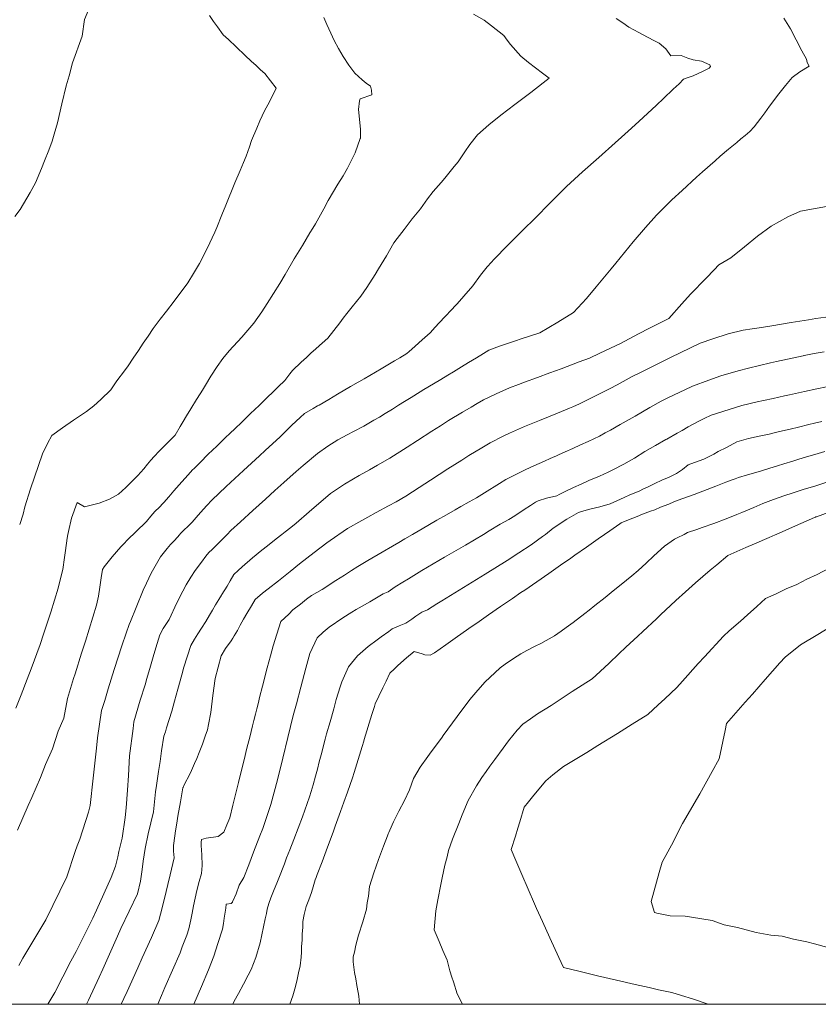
# Model space of a CAD drawing. Header units: inches. Extents: x 11351264 to 11356330, y 6702313 to 6706468.
# Tile 3 of 160: x 11351765 to 11352082, y 6702313 to 6702705. Entities that reach past the tile are written whole.
import ezdxf

# ---------------------------------------------------------------- set-up
doc = ezdxf.new("R2010")
doc.units = ezdxf.units.IN
doc.header["$MEASUREMENT"] = 0
doc.layers.add('Shumate_Contours_clip1', color=7, linetype='Continuous', lineweight=0)
doc.layers.add('Shumate_Parcels_clip1', color=7, linetype='Continuous', lineweight=0)

msp = doc.modelspace()

# ---------------------------------------------------------------- linework, layer by layer
at = {"layer": 'Shumate_Contours_clip1'}
for points, elevation in [([(11351763.27, 6702626.37), (11351765.32, 6702629.08), (11351769.34, 6702635.83), (11351771.49, 6702639.77), (11351773.77, 6702645.37), (11351774.99, 6702648.41), (11351776.73, 6702652.68), (11351778.01, 6702656.27), (11351778.85, 6702659.01), (11351780.18, 6702663.57), (11351781.96, 6702671.08), (11351783.58, 6702678.33), (11351784.79, 6702682.28), (11351786.16, 6702687.38), (11351790.04, 6702697.97), (11351790.91, 6702704.65), (11351792.7, 6702708.73), (11351792.57, 6702712.64), (11351788.78, 6702722.91), (11351787.9, 6702726.34), (11351780.42, 6702734.05), (11351773.75, 6702741.99), (11351766.44, 6702750.84), (11351764.89, 6702758.41)], 1382), ([(11351764.24, 6702382.46), (11351768.59, 6702392.23), (11351769.93, 6702395.47), (11351773.4, 6702403.37), (11351775.45, 6702408.53), (11351778.14, 6702414.74), (11351780.48, 6702421.71), (11351782.65, 6702426.88), (11351784.18, 6702434.82), (11351786.6, 6702442.68), (11351787.21, 6702444.62), (11351789.75, 6702452.8), (11351791.25, 6702457.55), (11351792.73, 6702462.33), (11351795.7, 6702471.89), (11351796.46, 6702475.41), (11351797.01, 6702479.07), (11351797.55, 6702482.77), (11351798, 6702486.05), (11351798.67, 6702487.07), (11351801.85, 6702491.1), (11351805.38, 6702495.07), (11351809.2, 6702499.05), (11351810.19, 6702500), (11351813.03, 6702502.7), (11351813.76, 6702503.33), (11351815.5, 6702505.11), (11351817.29, 6702507.22), (11351818.88, 6702509.05), (11351819.29, 6702509.43), (11351820.33, 6702510.45), (11351822.39, 6702512.71), (11351824.41, 6702514.94), (11351826.47, 6702517.25), (11351829.56, 6702520.85), (11351832.07, 6702523.72), (11351833.85, 6702525.63), (11351834.45, 6702526.23), (11351836.83, 6702528.6), (11351840.11, 6702531.84), (11351841.75, 6702533.44), (11351843.46, 6702535.09), (11351844.98, 6702536.55), (11351846.85, 6702538.35), (11351848.76, 6702540.18), (11351850.61, 6702541.94), (11351853.41, 6702544.64), (11351854.96, 6702546.13), (11351856.93, 6702548.03), (11351860.25, 6702551.23), (11351863.05, 6702553.94), (11351866.24, 6702557.04), (11351867.86, 6702558.58), (11351870.55, 6702561.18), (11351872.5, 6702563.8), (11351873.57, 6702565.15), (11351877.01, 6702568.46), (11351879.14, 6702570.34), (11351881.01, 6702572.1), (11351882.67, 6702573.66), (11351884.32, 6702575.07), (11351885.35, 6702575.98), (11351887.57, 6702578.03), (11351889.94, 6702581.07), (11351892.31, 6702584.08), (11351893.68, 6702585.86), (11351895.15, 6702587.74), (11351897.24, 6702590.4), (11351898.94, 6702592.49), (11351900.73, 6702594.66), (11351903.15, 6702598.07), (11351906.41, 6702603.23), (11351907.78, 6702605.47), (11351909.8, 6702608.93), (11351910.85, 6702610.75), (11351913.85, 6702615.91), (11351915.17, 6702617.65), (11351917.86, 6702621.2), (11351921.1, 6702625.34), (11351922.43, 6702626.96), (11351924.43, 6702629.43), (11351927.22, 6702633.4), (11351929.5, 6702636.28), (11351932.56, 6702639.87), (11351934.1, 6702641.58), (11351937.8, 6702646.25), (11351939.39, 6702648.09), (11351942.09, 6702652.08), (11351943.97, 6702655.01), (11351947.02, 6702658.74), (11351951.61, 6702662.79), (11351956.35, 6702666.55), (11351961.92, 6702670.9), (11351968.27, 6702675.58), (11351973.13, 6702679.48), (11351975.54, 6702681.31), (11351972.85, 6702683.32), (11351970.16, 6702685.43), (11351967.37, 6702687.57), (11351964.27, 6702690.1), (11351960.19, 6702694.64), (11351958.81, 6702696.36), (11351957.47, 6702698.33), (11351952.63, 6702702.11), (11351949.65, 6702704.34), (11351945.41, 6702706.72)], 1388), ([(11351765.16, 6702503.87), (11351766.48, 6702508.02), (11351767.24, 6702511), (11351769.46, 6702518.14), (11351774.21, 6702532.01), (11351776.25, 6702536.08), (11351777.96, 6702539.29), (11351782.21, 6702542.28), (11351786.51, 6702545.33), (11351791.77, 6702548.87), (11351794.65, 6702551.05), (11351797.38, 6702553.56), (11351801.31, 6702557.41), (11351803.81, 6702561.08), (11351806.79, 6702565), (11351808.22, 6702566.93), (11351810.29, 6702569.98), (11351812.33, 6702573.06), (11351814.23, 6702575.94), (11351816.17, 6702578.81), (11351818.2, 6702581.88), (11351821.02, 6702585.58), (11351823.5, 6702588.73), (11351826.54, 6702592.65), (11351832.03, 6702599.91), (11351834.23, 6702603.63), (11351836.58, 6702607.62), (11351839.59, 6702613.55), (11351842.68, 6702620.1), (11351843.5, 6702622.02), (11351845.51, 6702626.94), (11351847.1, 6702630.87), (11351850.7, 6702639.73), (11351852.74, 6702644.62), (11351854.13, 6702647.84), (11351855.1, 6702650.31), (11351856.42, 6702654.02), (11351857.33, 6702656.52), (11351859.38, 6702661.47), (11351860.59, 6702664.4), (11351861.54, 6702666.38), (11351862.56, 6702668.64), (11351864.24, 6702671.68), (11351867.11, 6702677.37), (11351862.52, 6702683.19), (11351860.89, 6702684.63), (11351859.13, 6702686.29), (11351857.11, 6702688.07), (11351854.7, 6702690.38), (11351851.13, 6702693.72), (11351848.15, 6702696.64), (11351845.95, 6702698.51), (11351843.8, 6702701.68), (11351842.14, 6702703.88), (11351840.55, 6702706.17)], 1384), ([(11351763.58, 6702430.91), (11351765.76, 6702436.17), (11351768.08, 6702442.39), (11351769.76, 6702446.59), (11351773.34, 6702456.24), (11351774.67, 6702460.27), (11351777.6, 6702469.1), (11351780.46, 6702478.62), (11351781.53, 6702482.96), (11351782.33, 6702486.05), (11351782.98, 6702490.81), (11351783.42, 6702493.57), (11351784.09, 6702498.52), (11351784.34, 6702500), (11351784.52, 6702501.09), (11351785.79, 6702506.48), (11351787.98, 6702512.67), (11351790.97, 6702510.94), (11351796.71, 6702512.42), (11351800.91, 6702513.92), (11351804.39, 6702515.91), (11351807.3, 6702518.6), (11351808.81, 6702520.04), (11351812.05, 6702523.4), (11351814.45, 6702526.02), (11351815.98, 6702527.94), (11351817.33, 6702529.54), (11351818.57, 6702530.93), (11351820.62, 6702533.1), (11351823.48, 6702535.99), (11351826.92, 6702539.46), (11351828.86, 6702542.9), (11351830.07, 6702544.81), (11351831.45, 6702547.17), (11351833.11, 6702549.89), (11351835.38, 6702553.56), (11351836.83, 6702555.79), (11351837.82, 6702557.35), (11351838.99, 6702559.36), (11351841.17, 6702562.87), (11351843.57, 6702566.65), (11351845.94, 6702569.84), (11351848.37, 6702572.91), (11351853.41, 6702578.42), (11351858.24, 6702584), (11351861.36, 6702588.42), (11351863.52, 6702591.74), (11351868.47, 6702599.75), (11351870.62, 6702603.3), (11351874.25, 6702609.47), (11351877.55, 6702614.86), (11351880.49, 6702619.79), (11351881.63, 6702621.67), (11351882.67, 6702623.41), (11351885.95, 6702629.4), (11351887.68, 6702632.7), (11351891.58, 6702639.12), (11351893.66, 6702642.53), (11351895.47, 6702645.53), (11351898.44, 6702651.66), (11351900.49, 6702657.28), (11351900.51, 6702657.52), (11351900.52, 6702657.64), (11351900.62, 6702660.93), (11351900.12, 6702664.98), (11351899.79, 6702668.89), (11351900.18, 6702672.25), (11351900.46, 6702673.13), (11351905.03, 6702674.66), (11351904.9, 6702676.5), (11351904.58, 6702678.07), (11351902.87, 6702679.36), (11351901.17, 6702680.69), (11351898.38, 6702683.25), (11351897.96, 6702683.81), (11351895.89, 6702686.52), (11351893.66, 6702689.87), (11351891.81, 6702693.08), (11351890.12, 6702696.23), (11351888.78, 6702699.24), (11351887.23, 6702702.67), (11351885.96, 6702705.39)], 1386), ([(11351764.8, 6702328.66), (11351766.47, 6702331.52), (11351775.52, 6702346.84), (11351783.94, 6702363.93), (11351787.14, 6702373.89), (11351788.05, 6702376.25), (11351789.08, 6702378.9), (11351792.44, 6702389.6), (11351793.22, 6702392.23), (11351794.39, 6702403.11), (11351795.65, 6702415.02), (11351796.12, 6702419.08), (11351797.71, 6702430), (11351798.93, 6702434.02), (11351800.25, 6702438.61), (11351802.71, 6702446.34), (11351805.71, 6702455.69), (11351807.48, 6702460.74), (11351808.65, 6702464.2), (11351809.21, 6702465.33), (11351811.43, 6702470.97), (11351814.24, 6702477.8), (11351815.55, 6702480.55), (11351817.4, 6702484.52), (11351821.11, 6702491.03), (11351823.7, 6702494.34), (11351825.14, 6702495.98), (11351826.62, 6702497.59), (11351828.81, 6702500), (11351828.94, 6702500.14), (11351829.73, 6702501.02), (11351829.88, 6702501.17), (11351832.64, 6702503.8), (11351833.66, 6702504.84), (11351836.12, 6702507.64), (11351838.13, 6702509.99), (11351839.49, 6702511.53), (11351841.57, 6702513.64), (11351847.23, 6702519.03), (11351854.09, 6702525.44), (11351860.39, 6702531.21), (11351862.69, 6702533.31), (11351868.64, 6702538.81), (11351871.28, 6702541.37), (11351873.31, 6702543.36), (11351876.66, 6702546.46), (11351878.36, 6702547.99), (11351881.78, 6702550.08), (11351883.55, 6702551.02), (11351883.79, 6702551.16), (11351884.13, 6702551.36), (11351887.97, 6702553.62), (11351891.44, 6702555.67), (11351896.64, 6702558.73), (11351899.62, 6702560.48), (11351899.69, 6702560.52), (11351899.95, 6702560.68), (11351901.97, 6702561.86), (11351904.23, 6702563.19), (11351906.48, 6702564.51), (11351908.74, 6702565.83), (11351910.78, 6702567.04), (11351914.09, 6702569), (11351916.15, 6702570.21), (11351918.92, 6702571.84), (11351919.16, 6702572.03), (11351919.83, 6702572.58), (11351922.32, 6702574.75), (11351925.08, 6702577.26), (11351928.23, 6702580.12), (11351930.26, 6702582.35), (11351931.81, 6702584.08), (11351934.22, 6702586.63), (11351936.71, 6702589.23), (11351938.34, 6702590.96), (11351938.93, 6702591.67), (11351941.65, 6702594.63), (11351945.2, 6702598.72), (11351948.31, 6702603.04), (11351950.91, 6702606.37), (11351952.58, 6702608.24), (11351953.49, 6702609.2), (11351959.16, 6702614.94), (11351964.87, 6702620.64), (11351970.22, 6702625.97), (11351975.68, 6702631.56), (11351976.2, 6702632.09), (11351976.27, 6702632.18), (11351982.43, 6702638.25), (11351988.72, 6702644.04), (11351995.21, 6702649.81), (11352001.7, 6702655.59), (11352004.27, 6702657.84), (11352008.22, 6702661.4), (11352011.31, 6702664.25), (11352014.61, 6702667.26), (11352018.14, 6702670.6), (11352020.92, 6702673.17), (11352024.82, 6702676.9), (11352027.18, 6702679.12), (11352028.87, 6702680.95), (11352030.77, 6702681.58), (11352032.72, 6702682.29), (11352036.77, 6702684.03), (11352039.13, 6702685.31), (11352039.66, 6702685.9), (11352039.33, 6702686.62), (11352036.06, 6702688.08), (11352032.76, 6702688.62), (11352030.57, 6702689.3), (11352027.98, 6702690.34), (11352023.93, 6702690.25), (11352021.84, 6702692.95), (11352019.25, 6702695.18), (11352017.34, 6702696.13), (11352014.55, 6702697.61), (11352011.11, 6702699.44), (11352007.22, 6702701.62), (11352004.82, 6702703.26), (11352002.2, 6702705.04)], 1390), ([(11351776.38, 6702313.21), (11351779.16, 6702317.92), (11351785.46, 6702330.31), (11351787.57, 6702334.15), (11351794.16, 6702347.42), (11351795.74, 6702350.67), (11351801.47, 6702363.61), (11351803.19, 6702368.1), (11351804.12, 6702371.84), (11351804.49, 6702374), (11351805.94, 6702379.3), (11351807.06, 6702387.4), (11351807.53, 6702391.34), (11351807.99, 6702398.26), (11351808.37, 6702404.11), (11351808.75, 6702412.03), (11351810.21, 6702422.79), (11351810.56, 6702425.43), (11351813.03, 6702434.06), (11351814.97, 6702440.25), (11351815.66, 6702442.66), (11351817.12, 6702447.58), (11351818.15, 6702451.37), (11351819.25, 6702454.93), (11351820.88, 6702460), (11351822.23, 6702462.59), (11351824.56, 6702466.18), (11351827.63, 6702472.72), (11351829.96, 6702477.45), (11351831.31, 6702479.97), (11351833.16, 6702483), (11351834.86, 6702485.58), (11351836.99, 6702488.48), (11351839.57, 6702491.8), (11351840.58, 6702493), (11351841.33, 6702493.72), (11351841.64, 6702494.03), (11351842.17, 6702494.53), (11351844.5, 6702496.83), (11351846.93, 6702499.24), (11351847.65, 6702500), (11351849.08, 6702501.5), (11351852.87, 6702504.99), (11351857.78, 6702509.46), (11351862.78, 6702513.97), (11351866.51, 6702517.37), (11351870.11, 6702520.57), (11351875.06, 6702524.92), (11351877.83, 6702527.3), (11351883.49, 6702532.14), (11351887.56, 6702535.08), (11351891.61, 6702537.62), (11351895.25, 6702539.58), (11351897.85, 6702540.87), (11351901.9, 6702542.97), (11351905.93, 6702545.38), (11351908.06, 6702546.64), (11351910.42, 6702548.09), (11351913.22, 6702549.8), (11351915.62, 6702551.29), (11351918.06, 6702552.8), (11351920.72, 6702554.44), (11351924.28, 6702556.64), (11351925.73, 6702557.51), (11351929.55, 6702559.83), (11351932.43, 6702561.57), (11351935.32, 6702563.3), (11351937.48, 6702564.61), (11351940.71, 6702566.55), (11351943.45, 6702568.27), (11351946.66, 6702570.22), (11351949.48, 6702571.91), (11351951.59, 6702573.18), (11351955.8, 6702574.86), (11351962.2, 6702576.97), (11351964.37, 6702577.7), (11351971.83, 6702580.14), (11351979, 6702584.37), (11351985.18, 6702588.19), (11351990.33, 6702593.68), (11351994.21, 6702598.41), (11352000.11, 6702605.56), (11352002.08, 6702607.83), (11352008.88, 6702616.25), (11352013.84, 6702621.94), (11352018.18, 6702626.87), (11352022.05, 6702630.74), (11352024.33, 6702632.95), (11352028.33, 6702636.67), (11352034.11, 6702641.91), (11352036.52, 6702644.07), (11352041.44, 6702648.4), (11352043.52, 6702650.27), (11352046.81, 6702653.03), (11352050.1, 6702655.75), (11352051.72, 6702657.15), (11352053.38, 6702658.58), (11352055.22, 6702660.15), (11352056.98, 6702662.02), (11352058.3, 6702663.65), (11352059.59, 6702665.35), (11352061.18, 6702667.6), (11352063.12, 6702670.2), (11352066.84, 6702675.06), (11352069.41, 6702678.43), (11352072.07, 6702681.57), (11352075.19, 6702683.82), (11352078.9, 6702686.02), (11352078.06, 6702687.58), (11352077.72, 6702688.83), (11352075.89, 6702692.13), (11352073.67, 6702696.5), (11352071.38, 6702700.87), (11352068.73, 6702705.21)], 1392), ([(11351791.71, 6702313.21), (11351792.52, 6702314.92), (11351796.8, 6702324.01), (11351798.23, 6702327.23), (11351804.04, 6702340.25), (11351805.39, 6702343.32), (11351811.95, 6702357.1), (11351813.17, 6702362.2), (11351813.83, 6702366.85), (11351814.23, 6702370.15), (11351814.95, 6702375.15), (11351816.17, 6702380.97), (11351817.33, 6702385.34), (11351818.28, 6702389.73), (11351819.18, 6702397.65), (11351819.5, 6702400.22), (11351820.31, 6702405.77), (11351820.93, 6702409.78), (11351821.46, 6702413.9), (11351822.46, 6702419.76), (11351823.14, 6702421.47), (11351823.54, 6702423.11), (11351825.55, 6702429.7), (11351826.61, 6702433.72), (11351827.93, 6702438.45), (11351829.55, 6702444.22), (11351830.41, 6702447.16), (11351833.18, 6702455.78), (11351834.62, 6702458.29), (11351835.94, 6702460.52), (11351837.4, 6702462.68), (11351839.09, 6702465.4), (11351840.54, 6702467.84), (11351841.77, 6702469.92), (11351843, 6702472), (11351844.23, 6702474.09), (11351845.28, 6702475.83), (11351845.47, 6702476.16), (11351847.55, 6702479.36), (11351848.84, 6702481.59), (11351850.19, 6702483.99), (11351851.93, 6702485.62), (11351853.56, 6702487.12), (11351857.71, 6702490.63), (11351861.36, 6702493.73), (11351863.59, 6702495.48), (11351867.1, 6702498.24), (11351869.33, 6702500), (11351870.64, 6702501.03), (11351872.84, 6702502.75), (11351874.99, 6702504.46), (11351880.22, 6702509), (11351888.64, 6702516.24), (11351894.24, 6702519.95), (11351897.83, 6702522.03), (11351900.09, 6702523.33), (11351904.14, 6702525.63), (11351907.32, 6702527.44), (11351912.24, 6702530.29), (11351919.11, 6702534.67), (11351923.18, 6702537.28), (11351928.97, 6702541.03), (11351932.36, 6702543.18), (11351935.58, 6702545.21), (11351941.1, 6702548.56), (11351944.53, 6702550.54), (11351946.91, 6702551.98), (11351949.45, 6702553.44), (11351954.43, 6702555.79), (11351959.83, 6702558.23), (11351963.36, 6702559.62), (11351965.78, 6702560.47), (11351970.87, 6702562.36), (11351975.83, 6702564.18), (11351980.36, 6702565.83), (11351987.4, 6702568.56), (11351991.59, 6702570.01), (11351995.64, 6702572.03), (11352003.84, 6702575.88), (11352011.05, 6702579.64), (11352015.41, 6702581.89), (11352018.3, 6702583.39), (11352023.04, 6702585.84), (11352028.24, 6702591.64), (11352031.72, 6702595.47), (11352037.86, 6702601.82), (11352041.03, 6702605.16), (11352042.9, 6702607.06), (11352047.68, 6702609.93), (11352053.13, 6702614.25), (11352058.31, 6702618.55), (11352063.71, 6702622.51), (11352070.31, 6702626.18), (11352075.36, 6702628.43), (11352085.68, 6702630.35)], 1394), ([(11351805.5, 6702313.21), (11351806.51, 6702315.46), (11351807.86, 6702318.31), (11351812.08, 6702327.68), (11351813.83, 6702331.62), (11351817.51, 6702339.81), (11351820.41, 6702346.48), (11351821.76, 6702351.56), (11351823.36, 6702358.04), (11351823.99, 6702360.85), (11351824.97, 6702364.68), (11351826.48, 6702371.38), (11351826.31, 6702374.02), (11351826.21, 6702376.38), (11351826.82, 6702380.18), (11351827.13, 6702382.16), (11351827.62, 6702385.16), (11351828.06, 6702387.95), (11351829.01, 6702393.74), (11351829.96, 6702399.27), (11351830.07, 6702399.35), (11351830.31, 6702399.96), (11351833.02, 6702405.26), (11351834.64, 6702408.92), (11351835.57, 6702410.96), (11351836.48, 6702413.36), (11351837.84, 6702416.65), (11351838.9, 6702419.75), (11351839.79, 6702422.32), (11351840.17, 6702424.44), (11351841.14, 6702429.18), (11351841.58, 6702433.66), (11351841.96, 6702436.01), (11351842.88, 6702442.76), (11351845.15, 6702451.66), (11351846.89, 6702454.64), (11351849.14, 6702457.67), (11351849.88, 6702458.7), (11351850.42, 6702459.61), (11351851.66, 6702461.85), (11351852.79, 6702463.91), (11351854.15, 6702466.34), (11351855.47, 6702468.57), (11351857.24, 6702471.61), (11351858.76, 6702474.15), (11351861.66, 6702476.56), (11351863.89, 6702478.35), (11351868.03, 6702481.52), (11351872.6, 6702485.24), (11351876.35, 6702488.3), (11351882.17, 6702492.78), (11351887.2, 6702496.68), (11351891.54, 6702499.69), (11351892, 6702500), (11351895.41, 6702502.3), (11351901.13, 6702505.49), (11351903.52, 6702506.8), (11351906.86, 6702508.65), (11351911.72, 6702511.29), (11351914.73, 6702512.94), (11351918.55, 6702515.18), (11351923.91, 6702518.63), (11351928.36, 6702521.51), (11351935.25, 6702526), (11351940.8, 6702529.53), (11351943.64, 6702531.33), (11351948.81, 6702534.43), (11351952.11, 6702536.43), (11351957.21, 6702539.02), (11351959.79, 6702540.17), (11351965.69, 6702542.82), (11351971.71, 6702545.3), (11351978.83, 6702548.16), (11351983.55, 6702550.18), (11351984.88, 6702550.74), (11351987.59, 6702551.84), (11351992.91, 6702554.49), (11351999.8, 6702557.98), (11352002.54, 6702559.48), (11352008.55, 6702562.74), (11352012.09, 6702564.5), (11352016.55, 6702566.74), (11352024.07, 6702570.41), (11352031.42, 6702573.95), (11352035.52, 6702576.03), (11352040.51, 6702577.69), (11352046.71, 6702579.69), (11352052.58, 6702581.19), (11352056.21, 6702581.72), (11352058.97, 6702582.13), (11352063.96, 6702582.91), (11352071.68, 6702584.17), (11352078.58, 6702585.3), (11352081.47, 6702585.74), (11352085.5, 6702586.37)], 1396), ([(11351820.11, 6702313.21), (11351821.56, 6702316.76), (11351822.83, 6702319.83), (11351828.93, 6702333.71), (11351829.77, 6702336.05), (11351831.52, 6702340.75), (11351832.37, 6702343.25), (11351833.18, 6702346.8), (11351833.74, 6702349.43), (11351834.24, 6702352.29), (11351835.61, 6702358.45), (11351836.48, 6702362.01), (11351837.34, 6702365.18), (11351837.63, 6702368.39), (11351837.48, 6702372.65), (11351837.32, 6702376.37), (11351837.26, 6702377.58), (11351837.45, 6702378.78), (11351839.3, 6702379.26), (11351843.96, 6702379.85), (11351846.25, 6702381.61), (11351847.47, 6702384.51), (11351848.59, 6702387.33), (11351849.86, 6702392.35), (11351850.87, 6702396.56), (11351852.09, 6702401.36), (11351853.16, 6702405.78), (11351854.32, 6702410.36), (11351855.44, 6702415), (11351856.54, 6702419.37), (11351857.63, 6702423.93), (11351858.17, 6702426.07), (11351858.81, 6702428.55), (11351859.33, 6702430.6), (11351860, 6702433.16), (11351860.5, 6702435.13), (11351861.67, 6702439.66), (11351863.48, 6702446.93), (11351864.76, 6702451.76), (11351865.87, 6702455.73), (11351867.31, 6702460.36), (11351868.92, 6702465.37), (11351872.04, 6702468.3), (11351873.68, 6702469.97), (11351876.68, 6702472.26), (11351879.14, 6702474.24), (11351881.15, 6702475.66), (11351885.4, 6702478.04), (11351890.73, 6702481.68), (11351894.24, 6702483.83), (11351897.02, 6702485.63), (11351899.55, 6702487.21), (11351903.52, 6702489.66), (11351909.15, 6702492.98), (11351913.31, 6702495.34), (11351915.76, 6702496.79), (11351918.12, 6702498.17), (11351921.27, 6702500), (11351921.92, 6702500.38), (11351925.08, 6702502.22), (11351930.96, 6702505.59), (11351934.7, 6702507.76), (11351938.14, 6702509.74), (11351940.5, 6702511.07), (11351943.76, 6702512.93), (11351946.66, 6702514.52), (11351949.82, 6702516.53), (11351955.8, 6702520.21), (11351958.25, 6702521.74), (11351963.34, 6702524.36), (11351965.53, 6702525.4), (11351968.5, 6702526.78), (11351972.49, 6702528.57), (11351977.14, 6702530.64), (11351978.14, 6702531.09), (11351978.68, 6702531.35), (11351979.23, 6702531.6), (11351981.88, 6702532.84), (11351984.92, 6702534.17), (11351987.96, 6702535.53), (11351991, 6702536.87), (11351995.53, 6702539.08), (11351997.72, 6702540.29), (11351999.84, 6702541.43), (11352003.68, 6702543.66), (11352009.67, 6702547.01), (11352012.65, 6702548.74), (11352015.52, 6702550.41), (11352020.02, 6702552.93), (11352022.88, 6702554.38), (11352029.41, 6702557.49), (11352032.43, 6702558.87), (11352038.95, 6702561.3), (11352043.7, 6702562.96), (11352050.62, 6702564.96), (11352054.79, 6702566.1), (11352063.41, 6702568.15), (11352065.79, 6702568.7), (11352076.41, 6702571), (11352076.69, 6702571.06), (11352076.74, 6702571.07), (11352076.77, 6702571.08), (11352076.82, 6702571.09), (11352080.81, 6702571.86), (11352084.8, 6702572.49)], 1398), ([(11351834.38, 6702313.21), (11351837.34, 6702320.26), (11351840.15, 6702326.95), (11351842.25, 6702332.38), (11351843.88, 6702337.32), (11351845.75, 6702343.12), (11351846.13, 6702345.27), (11351846.47, 6702347.42), (11351847.03, 6702351.47), (11351847.24, 6702353.08), (11351849.14, 6702353.26), (11351849.71, 6702353.83), (11351849.74, 6702353.89), (11351851.12, 6702357.17), (11351852.42, 6702360.56), (11351854.24, 6702363.67), (11351856.15, 6702368.62), (11351858.01, 6702373.71), (11351860.58, 6702380.12), (11351861.73, 6702383.15), (11351862.96, 6702386.73), (11351864.98, 6702392.66), (11351867.63, 6702402.45), (11351869.76, 6702411), (11351871.66, 6702419.28), (11351873.83, 6702427.96), (11351875.14, 6702432.59), (11351876.82, 6702439.24), (11351878.79, 6702446.83), (11351880.41, 6702452.59), (11351883.38, 6702458.84), (11351885.74, 6702461.07), (11351888.18, 6702463.13), (11351893.5, 6702466.83), (11351897.09, 6702469.09), (11351898.9, 6702470.13), (11351901.23, 6702471.47), (11351904.26, 6702473.2), (11351909.57, 6702476.33), (11351911.53, 6702477.18), (11351914.36, 6702479.15), (11351917.39, 6702481), (11351919.6, 6702482.34), (11351924.95, 6702485.57), (11351933.97, 6702490.89), (11351942.24, 6702495.75), (11351949.38, 6702500), (11351951.67, 6702501.36), (11351956.04, 6702504.01), (11351959.45, 6702505.95), (11351961.91, 6702507.34), (11351965.58, 6702509.88), (11351968.11, 6702511.53), (11351970.06, 6702512.84), (11351971.22, 6702513.3), (11351974.52, 6702514.32), (11351978.56, 6702515.33), (11351979.52, 6702515.81), (11351982.16, 6702517.13), (11351985.19, 6702518.57), (11351988.26, 6702519.97), (11351991.34, 6702521.36), (11351995.57, 6702523.1), (11351998.91, 6702524.69), (11352000.84, 6702525.68), (11352005.16, 6702527.9), (11352009.43, 6702530.3), (11352013.54, 6702532.88), (11352017.73, 6702535.37), (11352021.92, 6702537.68), (11352022, 6702537.72), (11352022.03, 6702537.74), (11352022.06, 6702537.75), (11352022.27, 6702537.88), (11352026.43, 6702540.21), (11352028.33, 6702541.29), (11352030.79, 6702542.72), (11352035.22, 6702545.16), (11352037.05, 6702545.99), (11352039.93, 6702547.31), (11352052.02, 6702551.21), (11352058.13, 6702552.69), (11352060.68, 6702553.23), (11352064.56, 6702554.06), (11352069.04, 6702555), (11352071, 6702555.44), (11352074.57, 6702556.27), (11352077.01, 6702556.81), (11352081.91, 6702557.88), (11352085.7, 6702558.64)], 1400), ([(11351849.84, 6702313.21), (11351850.35, 6702314.48), (11351852.04, 6702317.57), (11351854.03, 6702321.18), (11351856, 6702324.79), (11351857.16, 6702327.08), (11351858.92, 6702331.83), (11351860.67, 6702337.59), (11351861.38, 6702340.79), (11351862.05, 6702344.01), (11351862.75, 6702347.22), (11351863.25, 6702349.27), (11351863.51, 6702350.98), (11351864.16, 6702353.22), (11351864.92, 6702355.54), (11351866.32, 6702358.85), (11351867.39, 6702361.31), (11351868.13, 6702363.33), (11351870.31, 6702369.04), (11351871.23, 6702371.37), (11351872.51, 6702374.56), (11351874.15, 6702378.74), (11351875.82, 6702383.16), (11351877.58, 6702387.74), (11351880.26, 6702395.69), (11351881, 6702397.86), (11351881.75, 6702400.44), (11351882.7, 6702403.86), (11351883.43, 6702406.62), (11351884.16, 6702409.53), (11351884.88, 6702412.34), (11351886.52, 6702418.54), (11351887.1, 6702420.75), (11351888.58, 6702425.53), (11351889.99, 6702430.69), (11351890.95, 6702434.34), (11351892.5, 6702439.39), (11351893.11, 6702441.44), (11351895.8, 6702447.36), (11351899.42, 6702451.74), (11351903.58, 6702455.37), (11351907.13, 6702458.03), (11351908.79, 6702459.23), (11351911.79, 6702461.43), (11351913.15, 6702462.42), (11351915.89, 6702463.68), (11351918.56, 6702464.76), (11351920.97, 6702466.29), (11351922.6, 6702467.47), (11351925, 6702469.1), (11351927.24, 6702470.06), (11351930.9, 6702472.4), (11351932.91, 6702473.62), (11351941.52, 6702478.87), (11351950.16, 6702484.16), (11351958.85, 6702489.56), (11351963.54, 6702492.59), (11351968.41, 6702495.79), (11351972.83, 6702499.09), (11351974.01, 6702500), (11351977.16, 6702502.42), (11351982.59, 6702506.08), (11351987.25, 6702508.72), (11351989.3, 6702509.35), (11351991.63, 6702510.06), (11351995.66, 6702510.98), (11351999.74, 6702512.17), (11352002.41, 6702513.29), (11352005.3, 6702514.67), (11352007.64, 6702515.71), (11352011.3, 6702517.23), (11352012.95, 6702518.09), (11352014.85, 6702518.91), (11352017.55, 6702520.23), (11352020.35, 6702521.51), (11352023.19, 6702522.79), (11352025.32, 6702523.76), (11352026.12, 6702524.16), (11352028.51, 6702525.8), (11352030.78, 6702527.67), (11352033.33, 6702528.62), (11352036.96, 6702529.89), (11352040.9, 6702531.86), (11352042.74, 6702532.88), (11352045.95, 6702534.58), (11352050.04, 6702536.77), (11352054.68, 6702538.05), (11352059.03, 6702539.05), (11352062.89, 6702539.88), (11352065.42, 6702540.42), (11352068.26, 6702541.1), (11352071.22, 6702541.82), (11352074.66, 6702542.64), (11352078.64, 6702543.61), (11352080.96, 6702544.17), (11352083.84, 6702544.87)], 1402), ([(11351872.45, 6702313.21), (11351873.72, 6702316.63), (11351874.51, 6702319.42), (11351875.34, 6702322.47), (11351875.94, 6702325.73), (11351876.59, 6702328.53), (11351876.97, 6702331.91), (11351877.17, 6702333.93), (11351877.18, 6702336.02), (11351877.38, 6702338.88), (11351877.38, 6702341.08), (11351877.6, 6702343.82), (11351877.62, 6702346.12), (11351878.21, 6702348.97), (11351879, 6702352.06), (11351879.98, 6702354.69), (11351881.06, 6702357.63), (11351881.74, 6702359.94), (11351882.6, 6702362.63), (11351882.94, 6702363.6), (11351883.38, 6702364.84), (11351885.29, 6702369.79), (11351886.97, 6702374.25), (11351889.79, 6702382.01), (11351890.53, 6702384.06), (11351892.58, 6702389.8), (11351893.98, 6702393.62), (11351895.39, 6702397.58), (11351897.44, 6702403.19), (11351898.12, 6702405.41), (11351899.14, 6702408.84), (11351900.16, 6702412.27), (11351901.19, 6702415.68), (11351901.85, 6702417.82), (11351902.05, 6702418.46), (11351903.11, 6702421.93), (11351904.03, 6702424.91), (11351905.1, 6702428.46), (11351906.07, 6702431.64), (11351906.42, 6702432.65), (11351907.86, 6702435.65), (11351909.46, 6702438.97), (11351910.74, 6702441.59), (11351912.28, 6702444.78), (11351914.02, 6702446.52), (11351915.47, 6702447.84), (11351918.91, 6702450.87), (11351921.86, 6702453.38), (11351925.04, 6702452.49), (11351926.07, 6702452.09), (11351928.2, 6702452.03), (11351929.98, 6702452.87), (11351934.53, 6702456.13), (11351939.15, 6702459.37), (11351945, 6702463.46), (11351946.73, 6702464.72), (11351951.46, 6702468.02), (11351956.21, 6702471.31), (11351960.97, 6702474.56), (11351964.3, 6702476.88), (11351965.89, 6702477.8), (11351970.62, 6702481.1), (11351975.35, 6702484.4), (11351980.08, 6702487.69), (11351984.19, 6702490.56), (11351985.73, 6702491.71), (11351990.36, 6702494.95), (11351994.99, 6702498.2), (11351997.57, 6702500), (11351999.63, 6702501.44), (11352003.55, 6702504.16), (11352004.18, 6702504.6), (11352007.09, 6702505.73), (11352010.52, 6702507.12), (11352012.59, 6702507.98), (11352015.73, 6702509.22), (11352017.45, 6702509.81), (11352019.82, 6702510.76), (11352023.1, 6702512.04), (11352025.12, 6702512.87), (11352028.25, 6702514.1), (11352033.16, 6702515.83), (11352038.27, 6702517.81), (11352041.81, 6702519.19), (11352045.77, 6702520.7), (11352047.82, 6702521.48), (11352049.44, 6702522.1), (11352050.74, 6702522.59), (11352054.33, 6702523.61), (11352059.51, 6702525.15), (11352063.19, 6702526.3), (11352066.25, 6702527.23), (11352068.71, 6702528), (11352072.29, 6702529.09), (11352074.28, 6702529.75), (11352076.47, 6702530.46), (11352078.69, 6702531.06), (11352081.11, 6702531.72), (11352085.03, 6702532.97)], 1404), ([(11351900.15, 6702313.21), (11351899.9, 6702316.41), (11351899.25, 6702320.04), (11351899.12, 6702320.67), (11351898.66, 6702323.34), (11351898.16, 6702325.9), (11351897.72, 6702330.07), (11351897.7, 6702332.1), (11351898.18, 6702333.92), (11351898.67, 6702336.67), (11351899.75, 6702340.74), (11351901.49, 6702345.95), (11351902.89, 6702351.07), (11351903.26, 6702353.55), (11351903.72, 6702356.15), (11351904.13, 6702360.02), (11351905.85, 6702365.44), (11351907.7, 6702370.78), (11351909.66, 6702376.05), (11351911.28, 6702380.13), (11351911.62, 6702380.95), (11351911.78, 6702381.44), (11351912.21, 6702382.45), (11351913.7, 6702385.75), (11351915.82, 6702389.98), (11351918, 6702394.2), (11351920.08, 6702398.44), (11351921.61, 6702402.96), (11351924.28, 6702407.45), (11351927.27, 6702411.68), (11351928.67, 6702413.52), (11351930.34, 6702415.83), (11351933.01, 6702419.41), (11351933.43, 6702420.04), (11351938.92, 6702427.64), (11351943.95, 6702434.32), (11351946.4, 6702437.11), (11351950.03, 6702441.29), (11351956.03, 6702446.89), (11351958.03, 6702448.36), (11351961.35, 6702450.63), (11351964.34, 6702452.45), (11351966.67, 6702453.79), (11351970.01, 6702455.55), (11351972.19, 6702456.63), (11351977.61, 6702459.62), (11351980.34, 6702461.58), (11351982.28, 6702463.01), (11351985.11, 6702465.03), (11351989.68, 6702468.57), (11351991.46, 6702469.92), (11351993.65, 6702471.66), (11351997.79, 6702474.94), (11352000.95, 6702477.53), (11352004.13, 6702480.06), (11352008.35, 6702483.52), (11352010.88, 6702485.65), (11352014.06, 6702488.52), (11352017.11, 6702491.46), (11352021.35, 6702495.34), (11352025.27, 6702498.09), (11352025.86, 6702498.36), (11352026.13, 6702498.5), (11352026.4, 6702498.63), (11352029.19, 6702500), (11352030.56, 6702500.67), (11352034.14, 6702501.99), (11352036.32, 6702502.77), (11352040.92, 6702504.28), (11352045.87, 6702506.12), (11352050.12, 6702507.88), (11352052.12, 6702508.73), (11352056.87, 6702510.7), (11352060.43, 6702512.21), (11352064.69, 6702513.91), (11352068.81, 6702515.31), (11352072.43, 6702516.52), (11352076.4, 6702517.78), (11352081.42, 6702519.33), (11352086.64, 6702521.05)], 1406), ([(11351941.08, 6702313.21), (11351938.96, 6702317.43), (11351937.51, 6702322.14), (11351936.8, 6702324.01), (11351936.02, 6702326.57), (11351934.97, 6702330.74), (11351933.32, 6702334.6), (11351931.83, 6702338.19), (11351929.83, 6702342.87), (11351930.45, 6702350.36), (11351931.33, 6702354.72), (11351932.44, 6702360.77), (11351933, 6702363.46), (11351934.05, 6702368.55), (11351934.94, 6702371.84), (11351935.52, 6702374.41), (11351937.17, 6702378.91), (11351939.69, 6702385.12), (11351940.96, 6702388.53), (11351943.32, 6702394.23), (11351946.67, 6702400.03), (11351948.76, 6702403.4), (11351950.55, 6702405.77), (11351952, 6702407.82), (11351953.93, 6702410.51), (11351957.3, 6702415.06), (11351959.38, 6702417.88), (11351962.88, 6702422.11), (11351965.1, 6702424.57), (11351968.14, 6702426.73), (11351970.85, 6702428.72), (11351976.39, 6702432.03), (11351982.69, 6702436.22), (11351984.67, 6702437.52), (11351992.6, 6702442.6), (11351995.74, 6702445.52), (11351999.33, 6702448.84), (11352003.24, 6702452.49), (11352006.03, 6702455.1), (11352010.74, 6702459.49), (11352012.73, 6702461.35), (11352018.23, 6702466.48), (11352019.76, 6702468.07), (11352025.92, 6702473.7), (11352029.76, 6702477.22), (11352033.72, 6702480.69), (11352039.51, 6702485.77), (11352042.18, 6702487.85), (11352046.48, 6702491.54), (11352048.87, 6702492.68), (11352053.73, 6702494.81), (11352057.08, 6702496.22), (11352062.89, 6702498.77), (11352065.27, 6702499.79), (11352065.74, 6702500), (11352073.47, 6702503.4), (11352080.96, 6702506.72), (11352081.32, 6702506.86), (11352081.5, 6702506.93), (11352081.72, 6702507.01), (11352086.73, 6702508.81)], 1408), ([(11351960.49, 6702374.78), (11351962.19, 6702380.01), (11351963.14, 6702383.23), (11351963.94, 6702385.79), (11351965.62, 6702391.57), (11351967.26, 6702393.74), (11351969.41, 6702396.37), (11351974.24, 6702402.09), (11351977, 6702404.4), (11351981.22, 6702407.71), (11351990.45, 6702413.36), (11351994.83, 6702416.05), (11352002.64, 6702420.86), (11352008.46, 6702424.53), (11352014.72, 6702428.44), (11352018.78, 6702432.19), (11352021.48, 6702434.66), (11352026.28, 6702439.17), (11352028.5, 6702441.7), (11352034.78, 6702448.61), (11352037.29, 6702451.35), (11352044.81, 6702459.56), (11352047.1, 6702461.62), (11352051.49, 6702465.45), (11352054.31, 6702468.06), (11352058.09, 6702471.37), (11352061.53, 6702474.48), (11352065.78, 6702476.36), (11352069.74, 6702478.34), (11352073.89, 6702480.13), (11352077.97, 6702482.18), (11352081.99, 6702483.98), (11352089.04, 6702487.75)], 1410), ([(11352086.2, 6702335.84), (11352080.92, 6702337.24), (11352077.93, 6702338.06), (11352072.64, 6702339.17), (11352068.13, 6702340.26), (11352063.56, 6702340.64), (11352060.63, 6702341.29), (11352057.82, 6702341.77), (11352050.33, 6702343.71), (11352045.11, 6702344.86), (11352040.24, 6702346.48), (11352032.1, 6702347.8), (11352029.56, 6702348.28), (11352023.58, 6702348.39), (11352019.63, 6702349.14), (11352018.85, 6702349.26), (11352017.38, 6702349.68), (11352016.12, 6702354.04), (11352019.21, 6702365.6), (11352020.37, 6702369.67), (11352024.89, 6702377.87), (11352027.42, 6702383.09), (11352028.48, 6702385.04), (11352035.4, 6702396.88), (11352040.26, 6702405.75), (11352043.1, 6702410.84), (11352045.43, 6702422.01), (11352046.01, 6702424.78), (11352053.39, 6702433.25), (11352056.26, 6702436.5), (11352061.3, 6702442.26), (11352067.2, 6702448.89), (11352069.28, 6702451.25), (11352075.38, 6702456.11), (11352082.27, 6702460.16), (11352089.38, 6702464.61)], 1412), ([(11352038.85, 6702313.21), (11352038.34, 6702313.35), (11352032.49, 6702315.41), (11352028.08, 6702316.73), (11352024.23, 6702317.9), (11352018.93, 6702319.01), (11352015.25, 6702319.85), (11352009.75, 6702321.05), (11352002.27, 6702322.85), (11351994.76, 6702324.56), (11351991.58, 6702325.29), (11351987.28, 6702326.36), (11351981.22, 6702327.83), (11351979.31, 6702331.79), (11351975.77, 6702339.65), (11351972.84, 6702346.14), (11351970.54, 6702351.25), (11351966.37, 6702360.81), (11351965.42, 6702362.94), (11351962.32, 6702370.34), (11351960.49, 6702374.78)], 1410)]:
    msp.add_lwpolyline(points, dxfattribs=dict(at, elevation=elevation))
at = {"layer": 'Shumate_Parcels_clip1'}
msp.add_lwpolyline([(11352760.42, 6702698.05), (11352746.81, 6702680.61), (11352705, 6702627), (11352699, 6702618.5), (11352690, 6702608), (11352687.11, 6702605.11), (11352683.49, 6702601.49), (11352675, 6702593), (11352670.84, 6702588.61), (11352666, 6702583.5), (11352656, 6702574), (11352650.09, 6702569.01), (11352646.46, 6702565.95), (11352640, 6702560.5), (11352629, 6702552), (11352622.43, 6702547.22), (11352618, 6702544), (11352600, 6702533), (11352588, 6702526), (11352397.44, 6702445.22), (11352086.03, 6702313.21), (11351264.41, 6702313.21), (11351264.41, 6703163.44)], dxfattribs=at)

doc.saveas('drawing.dxf')
